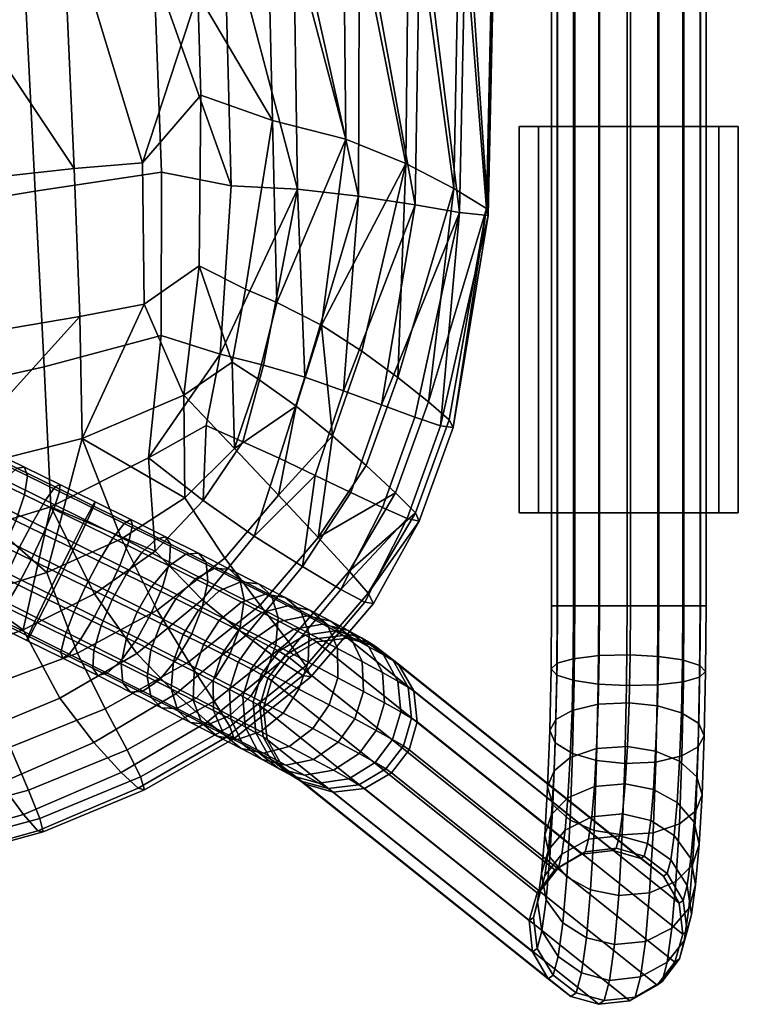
# Model space of a CAD drawing. Header units: millimetres. Extents: x -318 to 318, y -315 to 353.
# Tile 9 of 29: x 263 to 318, y -305 to -228. Entities that reach past the tile are written whole.
import ezdxf

# ---------------------------------------------------------------- set-up
doc = ezdxf.new("R2010")
doc.units = ezdxf.units.MM
doc.header["$MEASUREMENT"] = 0
for name, color, linetype in [('nozky', 250, 'Continuous'), ('podnoz', 7, 'Continuous'), ('sedak', 203, 'Continuous')]:
    doc.layers.add(name, color=color, linetype=linetype)

msp = doc.modelspace()

# ---------------------------------------------------------------- meshes
at = {"layer": 'nozky'}
mesh = msp.add_polyface(dxfattribs=at)
corners = [(317, -236.375, 12), (317, -266.375, 12), (318.5, -236.375), (318.5, -266.375), (318.5, -236.375), (318.5, -266.375), (301.5, -236.375), (301.5, -266.375), (301.5, -236.375), (301.5, -266.375), (303, -236.375, 12), (303, -266.375, 12), (303, -236.375, 12), (303, -266.375, 12), (317, -236.375, 12), (317, -266.375, 12), (317, -236.375, 12), (318.5, -236.375), (301.5, -236.375), (303, -236.375, 12), (317, -266.375, 12), (318.5, -266.375), (301.5, -266.375), (303, -266.375, 12), (317, 253.007, 12), (317, 223.007, 12), (318.5, 253.007), (318.5, 223.007), (318.5, 253.007), (318.5, 223.007), (301.5, 253.007), (301.5, 223.007), (301.5, 253.007), (301.5, 223.007), (303, 253.007, 12), (303, 223.007, 12), (303, 253.007, 12), (303, 223.007, 12), (317, 253.007, 12), (317, 223.007, 12), (317, 253.007, 12), (318.5, 253.007), (301.5, 253.007), (303, 253.007, 12), (317, 223.007, 12), (318.5, 223.007), (301.5, 223.007), (303, 223.007, 12), (-317, 253.007, 12), (-317, 223.007, 12), (-318.5, 253.007), (-318.5, 223.007), (-318.5, 253.007), (-318.5, 223.007), (-301.5, 253.007), (-301.5, 223.007), (-301.5, 253.007), (-301.5, 223.007), (-303, 253.007, 12), (-303, 223.007, 12), (-303, 253.007, 12), (-303, 223.007, 12), (-317, 253.007, 12), (-317, 223.007, 12), (-317, 253.007, 12), (-318.5, 253.007), (-301.5, 253.007), (-303, 253.007, 12), (-317, 223.007, 12), (-318.5, 223.007), (-301.5, 223.007), (-303, 223.007, 12), (-317, -236.375, 12), (-317, -266.375, 12), (-318.5, -236.375), (-318.5, -266.375), (-318.5, -236.375), (-318.5, -266.375), (-301.5, -236.375), (-301.5, -266.375), (-301.5, -236.375), (-301.5, -266.375), (-303, -236.375, 12), (-303, -266.375, 12), (-303, -236.375, 12), (-303, -266.375, 12), (-317, -236.375, 12), (-317, -266.375, 12), (-317, -236.375, 12), (-318.5, -236.375), (-301.5, -236.375), (-303, -236.375, 12), (-317, -266.375, 12), (-318.5, -266.375), (-301.5, -266.375), (-303, -266.375, 12)]
mesh.append_faces([[corners[k] for k in face] for face in [(0, 1, 3, 2), (4, 5, 7, 6), (8, 9, 11, 10), (12, 13, 15, 14), (16, 18, 19, 19), (18, 16, 17, 17), (20, 23, 22, 22), (22, 21, 20, 20), (24, 25, 27, 26), (28, 29, 31, 30), (32, 33, 35, 34), (36, 37, 39, 38), (40, 42, 43, 43), (42, 40, 41, 41), (44, 47, 46, 46), (46, 45, 44, 44), (48, 50, 51, 49), (52, 54, 55, 53), (56, 58, 59, 57), (60, 62, 63, 61), (64, 67, 66, 66), (66, 65, 64, 64), (68, 70, 71, 71), (70, 68, 69, 69), (72, 74, 75, 73), (76, 78, 79, 77), (80, 82, 83, 81), (84, 86, 87, 85), (88, 91, 90, 90), (90, 89, 88, 88), (92, 94, 95, 95), (94, 92, 93, 93)]])
at = {"layer": 'podnoz'}
mesh = msp.add_polyface(dxfattribs=at)
corners = [(95.579, 105.237, 307.354), (95.579, 101.505, 307.191), (94.243, 101.454, 305.157), (94.243, 105.465, 305.333), (95.579, 104.741, 311.743), (95.579, 101.616, 311.606), (96, 101.561, 309.398), (96, 104.989, 309.548), (94.243, 104.513, 313.764), (94.243, 101.667, 313.64), (95.579, -169.52, 313.966), (94.243, -169.571, 311.933), (95.579, -169.41, 318.382), (96, -169.465, 316.174), (94.243, -169.359, 320.415), (96.299, -174.771, 314.126), (95.015, -175.203, 312.104), (94.437, -172.413, 312.011), (95.76, -172.171, 314.04), (96.701, -174.579, 316.329), (96.176, -172.046, 316.246), (96.292, -174.614, 318.54), (95.758, -172.037, 318.455), (95.002, -174.901, 320.584), (94.434, -172.156, 320.493), (96.013, -177.992, 312.212), (94.155, -178.864, 310.905), (93.058, -175.797, 310.785), (97.229, -177.372, 314.227), (97.607, -177.113, 316.428), (97.214, -177.192, 318.641), (95.985, -177.646, 320.691), (94.118, -178.41, 322.053), (93.041, -175.401, 321.936), (97.394, -180.612, 312.332), (95.674, -181.745, 311.036), (98.517, -179.815, 314.338), (98.862, -179.492, 316.537), (98.491, -179.613, 318.751), (97.344, -180.225, 320.808), (95.608, -181.236, 322.182), (93.729, -182.382, 322.645), (92.095, -179.281, 322.503), (305.714, -273.615, 14.199), (305.714, 260.721, 14.199), (304.47, 260.721, 12.327), (304.47, -273.615, 12.327), (310.128, -273.615, 15.999), (310.128, 260.721, 15.999), (307.735, 260.721, 15.556), (307.735, -273.615, 15.556), (314.199, -273.615, 14.286), (314.199, 260.721, 14.286), (312.327, 260.721, 15.53), (312.327, -273.615, 15.53), (315.999, -273.615, 9.872), (315.999, 260.721, 9.872), (315.556, 260.721, 12.265), (315.556, -273.615, 12.265), (314.286, -273.615, 5.801), (314.286, 260.721, 5.801), (315.53, 260.721, 7.673), (315.53, -273.615, 7.673), (309.872, -273.615, 4.001), (309.872, 260.721, 4.001), (312.265, 260.721, 4.444), (312.265, -273.615, 4.444), (305.801, -273.615, 5.714), (305.801, 260.721, 5.714), (307.673, 260.721, 4.47), (307.673, -273.615, 4.47), (304.001, -273.615, 10.128), (304.001, 260.721, 10.128), (304.444, 260.721, 7.735), (304.444, -273.615, 7.735)]
mesh.append_faces([[corners[k] for k in face] for face in [(0, 1, 2, 3), (4, 5, 6, 7), (8, 9, 5, 4), (7, 6, 1, 0), (1, 10, 11, 2), (5, 12, 13, 6), (9, 14, 12, 5), (6, 13, 10, 1), (15, 16, 17, 18), (19, 15, 18, 20), (21, 19, 20, 22), (23, 21, 22, 24), (25, 26, 27, 16), (28, 25, 16, 15), (29, 28, 15, 19), (30, 29, 19, 21), (31, 30, 21, 23), (32, 31, 23, 33), (34, 35, 26, 25), (36, 34, 25, 28), (37, 36, 28, 29), (38, 37, 29, 30), (39, 38, 30, 31), (40, 39, 31, 32), (41, 40, 32, 42), (10, 18, 17, 11), (12, 22, 20, 13), (14, 24, 22, 12), (13, 20, 18, 10), (43, 44, 45, 46), (47, 48, 49, 50), (50, 49, 44, 43), (51, 52, 53, 54), (55, 56, 57, 58), (58, 57, 52, 51), (54, 53, 48, 47), (59, 60, 61, 62), (63, 64, 65, 66), (66, 65, 60, 59), (67, 68, 69, 70), (71, 72, 73, 74), (46, 45, 72, 71), (74, 73, 68, 67), (70, 69, 64, 63), (62, 61, 56, 55)]])
mesh = msp.add_polyface(dxfattribs=at)
corners = [(240.815, -252.641, 349.902), (258.727, -261.294, 359.289), (258.905, -262.966, 357.53), (240.908, -254.273, 348.099), (258.499, -265.095, 356.423), (240.447, -256.375, 346.962), (240.25, -251.788, 351.904), (258.067, -260.395, 361.241), (262.433, -266.996, 358.006), (261.522, -269.027, 357.689), (259.55, -268.074, 357.043), (260.423, -266.024, 357.345), (263.098, -264.995, 359.221), (260.957, -263.958, 358.514), (263.324, -263.522, 361.145), (260.977, -262.382, 360.369), (263.109, -262.843, 363.277), (260.535, -261.589, 362.426), (262.517, -262.916, 365.445), (259.714, -261.548, 364.518), (261.547, -263.83, 367.481), (258.531, -262.355, 366.486), (260.393, -265.464, 368.867), (257.233, -263.917, 367.827), (259.328, -267.379, 369.37), (256.119, -265.808, 368.316), (258.417, -269.41, 369.053), (255.245, -267.857, 368.014), (264.562, -268.029, 358.403), (263.612, -270.04, 358.074), (265.368, -266.099, 359.647), (265.811, -264.737, 361.614), (265.835, -264.179, 363.792), (265.485, -264.374, 366.004), (264.741, -265.403, 368.08), (263.738, -267.114, 369.491), (262.725, -269.055, 370), (267.666, -267.221, 359.761), (266.719, -269.078, 358.505), (268.33, -265.973, 361.742), (268.596, -265.539, 363.932), (268.49, -265.861, 366.154), (267.973, -267.007, 368.238), (267.122, -268.796, 369.651), (269.959, -268.345, 359.56), (268.869, -270.127, 358.311), (270.843, -267.212, 361.523), (271.35, -266.904, 363.691), (271.486, -267.353, 365.89), (271.194, -268.616, 367.949), (273.313, -268.435, 360.961), (272.212, -269.454, 359.045), (274.056, -268.253, 363.075), (274.428, -268.827, 365.216), (257.661, -267.162, 356.139), (257.026, -260.246, 363.229), (254.202, -262.448, 366.374), (255.638, -260.953, 365.098), (253.04, -264.315, 366.841), (251.796, -268.511, 365.45), (254.711, -269.924, 366.845), (252.202, -266.382, 366.557), (258.435, -269.964, 357.532), (256.499, -269.029, 356.606)]
mesh.append_faces([[corners[k] for k in face] for face in [(0, 1, 2, 3), (3, 2, 4, 5), (6, 7, 1, 0), (8, 9, 10, 11), (12, 8, 11, 13), (14, 12, 13, 15), (16, 14, 15, 17), (18, 16, 17, 19), (20, 18, 19, 21), (22, 20, 21, 23), (24, 22, 23, 25), (26, 24, 25, 27), (28, 29, 9, 8), (30, 28, 8, 12), (31, 30, 12, 14), (32, 31, 14, 16), (33, 32, 16, 18), (34, 33, 18, 20), (35, 34, 20, 22), (36, 35, 22, 24), (37, 38, 28, 30), (39, 37, 30, 31), (40, 39, 31, 32), (41, 40, 32, 33), (42, 41, 33, 34), (43, 42, 34, 35), (44, 45, 38, 37), (46, 44, 37, 39), (47, 46, 39, 40), (48, 47, 40, 41), (49, 48, 41, 42), (50, 51, 44, 46), (52, 50, 46, 47), (53, 52, 47, 48), (4, 11, 10, 54), (1, 15, 13, 2), (2, 13, 11, 4), (55, 19, 17, 7), (56, 23, 21, 57), (57, 21, 19, 55), (7, 17, 15, 1), (58, 25, 23, 56), (59, 60, 27, 61), (54, 10, 62, 63), (25, 58, 61, 27)]])
mesh = msp.add_polyface(dxfattribs=at)
corners = [(257.752, -271.41, 367.838), (258.417, -269.41, 369.053), (255.245, -267.857, 368.014), (254.711, -269.924, 366.845), (257.526, -272.883, 365.914), (254.692, -271.5, 364.99), (257.741, -273.563, 363.782), (255.133, -272.292, 362.933), (258.333, -273.49, 361.614), (255.954, -272.334, 360.84), (259.303, -272.576, 359.578), (257.137, -271.526, 358.873), (260.457, -270.942, 358.192), (258.435, -269.964, 357.532), (261.522, -269.027, 357.689), (259.55, -268.074, 357.043), (261.775, -271.066, 369.671), (262.725, -269.055, 370), (259.328, -267.379, 369.37), (260.969, -272.996, 368.427), (260.525, -274.358, 366.46), (260.501, -274.916, 364.282), (260.852, -274.72, 362.07), (261.596, -273.692, 359.994), (262.599, -271.981, 358.583), (263.612, -270.04, 358.074), (266.719, -269.078, 358.505), (265.727, -271.067, 358.17), (264.562, -268.029, 358.403), (266.16, -270.764, 370.157), (267.122, -268.796, 369.651), (263.738, -267.114, 369.491), (265.169, -272.753, 369.822), (264.221, -274.61, 368.566), (263.557, -275.859, 366.585), (263.291, -276.292, 364.395), (263.398, -275.97, 362.173), (263.915, -274.824, 360.089), (264.766, -273.036, 358.676), (268.869, -270.127, 358.311), (267.836, -272.095, 357.974), (269.582, -272.478, 369.838), (270.493, -270.484, 369.343), (268.548, -274.446, 369.501), (267.458, -276.228, 368.253), (266.574, -277.361, 366.289), (266.067, -277.669, 364.121), (265.931, -277.22, 361.922), (266.224, -275.957, 359.863), (266.925, -274.089, 358.469), (268.786, -279.025, 363.464), (269.529, -278.843, 365.578), (268.413, -278.451, 361.323), (268.486, -277.071, 359.32), (269.042, -275.126, 357.967), (252.634, -271.083, 361.738), (251.974, -270.184, 363.691), (251.796, -268.511, 365.45), (255.063, -270.524, 357.882), (253.675, -271.231, 359.751), (256.499, -269.029, 356.606)]
mesh.append_faces([[corners[k] for k in face] for face in [(0, 1, 2, 3), (4, 0, 3, 5), (6, 4, 5, 7), (8, 6, 7, 9), (10, 8, 9, 11), (12, 10, 11, 13), (14, 12, 13, 15), (16, 17, 18, 1), (19, 16, 1, 0), (20, 19, 0, 4), (21, 20, 4, 6), (22, 21, 6, 8), (23, 22, 8, 10), (24, 23, 10, 12), (25, 24, 12, 14), (26, 27, 25, 28), (29, 30, 31, 17), (32, 29, 17, 16), (33, 32, 16, 19), (34, 33, 19, 20), (35, 34, 20, 21), (36, 35, 21, 22), (37, 36, 22, 23), (38, 37, 23, 24), (27, 38, 24, 25), (39, 40, 27, 26), (41, 42, 30, 29), (43, 41, 29, 32), (44, 43, 32, 33), (45, 44, 33, 34), (46, 45, 34, 35), (47, 46, 35, 36), (48, 47, 36, 37), (49, 48, 37, 38), (40, 49, 38, 27), (50, 51, 45, 46), (52, 50, 46, 47), (53, 52, 47, 48), (54, 53, 48, 49), (55, 7, 5, 56), (56, 5, 3, 57), (58, 11, 9, 59), (60, 13, 11, 58), (59, 9, 7, 55)]])
mesh = msp.add_polyface(dxfattribs=at)
corners = [(270.493, -270.484, 369.343), (271.194, -268.616, 367.949), (267.973, -267.007, 368.238), (267.122, -268.796, 369.651), (270.981, -271.161, 357.824), (269.905, -273.106, 357.49), (267.836, -272.095, 357.974), (268.869, -270.127, 358.311), (272.212, -269.454, 359.045), (269.959, -268.345, 359.56), (274.356, -270.207, 367.219), (274.428, -268.827, 365.216), (271.486, -267.353, 365.89), (273.8, -272.152, 368.572), (272.936, -274.172, 369.05), (269.582, -272.478, 369.838), (271.86, -276.117, 368.715), (268.548, -274.446, 369.501), (270.63, -277.824, 367.494), (267.458, -276.228, 368.253), (269.529, -278.843, 365.578), (266.574, -277.361, 366.289), (269.042, -275.126, 357.967), (266.925, -274.089, 358.469), (272.963, -272.136, 357.076), (271.845, -274.059, 356.751), (274.327, -270.5, 358.253), (275.631, -269.59, 360.095), (273.313, -268.435, 360.961), (276.595, -269.527, 362.124), (274.056, -268.253, 363.075), (277.189, -270.22, 364.179), (277.321, -271.71, 366.098), (276.9, -273.727, 367.392), (276.079, -275.77, 367.846), (274.962, -277.693, 367.52), (273.598, -279.329, 366.344), (272.294, -280.239, 364.502), (271.33, -280.302, 362.472), (268.786, -279.025, 363.464), (270.735, -279.609, 360.418), (268.413, -278.451, 361.323), (270.604, -278.119, 358.498), (268.486, -277.071, 359.32), (271.025, -276.102, 357.204), (274.848, -273.068, 356.069), (273.69, -274.969, 355.758), (276.34, -271.501, 357.183), (277.838, -270.696, 358.924), (276.416, -280.768, 364.803), (277.908, -279.202, 365.917), (274.918, -281.573, 363.062), (273.743, -281.522, 361.146), (272.939, -280.715, 359.208), (272.614, -279.12, 357.4), (272.909, -277.034, 356.182), (276.61, -273.944, 354.817), (275.412, -275.823, 354.526), (275.992, -282.667, 359.507), (277.363, -282.826, 361.281), (274.992, -281.752, 357.713), (274.488, -280.058, 356.04), (274.666, -277.908, 354.916), (276.2, -280.922, 354.441), (276.866, -282.706, 355.955), (276.272, -278.713, 353.424), (276.988, -276.611, 353.072)]
mesh.append_faces([[corners[k] for k in face] for face in [(0, 1, 2, 3), (4, 5, 6, 7), (8, 4, 7, 9), (10, 11, 12, 1), (13, 10, 1, 0), (14, 13, 0, 15), (16, 14, 15, 17), (18, 16, 17, 19), (20, 18, 19, 21), (5, 22, 23, 6), (24, 25, 5, 4), (26, 24, 4, 8), (27, 26, 8, 28), (29, 27, 28, 30), (31, 29, 30, 11), (32, 31, 11, 10), (33, 32, 10, 13), (34, 33, 13, 14), (35, 34, 14, 16), (36, 35, 16, 18), (37, 36, 18, 20), (38, 37, 20, 39), (40, 38, 39, 41), (42, 40, 41, 43), (44, 42, 43, 22), (25, 44, 22, 5), (45, 46, 25, 24), (47, 45, 24, 26), (48, 47, 26, 27), (49, 50, 35, 36), (51, 49, 36, 37), (52, 51, 37, 38), (53, 52, 38, 40), (54, 53, 40, 42), (55, 54, 42, 44), (46, 55, 44, 25), (56, 57, 46, 45), (58, 59, 51, 52), (60, 58, 52, 53), (61, 60, 53, 54), (62, 61, 54, 55), (57, 62, 55, 46), (63, 64, 60, 61), (65, 63, 61, 62), (66, 65, 62, 57)]])
mesh = msp.add_polyface(dxfattribs=at)
corners = [(279.013, -270.747, 360.84), (277.838, -270.696, 358.924), (275.631, -269.59, 360.095), (276.595, -269.527, 362.124), (279.817, -271.555, 362.777), (277.189, -270.22, 364.179), (280.142, -273.15, 364.586), (277.321, -271.71, 366.098), (279.847, -275.235, 365.804), (276.9, -273.727, 367.392), (279.066, -277.3, 366.228), (276.079, -275.77, 367.846), (277.908, -279.202, 365.917), (274.962, -277.693, 367.52), (278.223, -272.443, 355.85), (276.61, -273.944, 354.817), (274.848, -273.068, 356.069), (276.34, -271.501, 357.183), (279.903, -271.738, 357.463), (281.274, -271.897, 359.238), (282.274, -272.812, 361.031), (282.778, -274.505, 362.704), (282.6, -276.656, 363.829), (281.854, -278.74, 364.219), (278.223, -274.751, 353.337), (276.988, -276.611, 353.072), (275.412, -275.823, 354.526), (279.947, -273.312, 354.273), (281.794, -272.7, 355.735), (283.345, -272.959, 357.342), (284.524, -273.974, 358.965), (285.191, -275.758, 360.479), (285.118, -277.967, 361.496), (284.403, -280.069, 361.848), (279.705, -275.5, 351.595), (278.433, -277.34, 351.364), (281.532, -274.119, 352.416), (283.533, -273.594, 353.697), (285.249, -273.945, 355.107), (286.591, -275.052, 356.531), (287.406, -276.921, 357.859), (287.428, -279.184, 358.753), (277.745, -279.458, 351.673), (276.272, -278.713, 353.424), (280.979, -276.153, 349.66), (279.676, -277.975, 349.468), (282.896, -274.823, 350.351), (285.03, -274.373, 351.432), (286.888, -274.806, 352.622), (282.027, -276.699, 347.563), (280.697, -278.506, 347.415), (284.018, -275.412, 348.11), (286.261, -275.026, 348.972), (288.235, -275.527, 349.923), (282.83, -277.131, 345.335), (281.48, -278.926, 345.235), (284.879, -275.878, 345.729), (287.206, -275.543, 346.357), (283.365, -277.435, 343.08), (282, -279.221, 343.032), (285.451, -276.206, 343.318), (287.834, -275.905, 343.709), (283.649, -277.621, 340.768), (282.277, -279.402, 340.772), (285.756, -276.405, 340.845)]
mesh.append_faces([[corners[k] for k in face] for face in [(0, 1, 2, 3), (4, 0, 3, 5), (6, 4, 5, 7), (8, 6, 7, 9), (10, 8, 9, 11), (12, 10, 11, 13), (14, 15, 16, 17), (18, 14, 17, 1), (19, 18, 1, 0), (20, 19, 0, 4), (21, 20, 4, 6), (22, 21, 6, 8), (23, 22, 8, 10), (24, 25, 26, 15), (27, 24, 15, 14), (28, 27, 14, 18), (29, 28, 18, 19), (30, 29, 19, 20), (31, 30, 20, 21), (32, 31, 21, 22), (33, 32, 22, 23), (34, 35, 25, 24), (36, 34, 24, 27), (37, 36, 27, 28), (38, 37, 28, 29), (39, 38, 29, 30), (40, 39, 30, 31), (41, 40, 31, 32), (35, 42, 43, 25), (44, 45, 35, 34), (46, 44, 34, 36), (47, 46, 36, 37), (48, 47, 37, 38), (49, 50, 45, 44), (51, 49, 44, 46), (52, 51, 46, 47), (53, 52, 47, 48), (54, 55, 50, 49), (56, 54, 49, 51), (57, 56, 51, 52), (58, 59, 55, 54), (60, 58, 54, 56), (61, 60, 56, 57), (58, 62, 63, 59), (60, 64, 62, 58)]])
mesh = msp.add_polyface(dxfattribs=at)
corners = [(305.464, -285.394, 17.908), (304.197, -286.418, 16.358), (304, -289.807, 19.275), (305.283, -288.512, 20.591), (307.499, -284.696, 19.045), (307.329, -287.628, 21.569), (309.896, -284.535, 19.437), (309.728, -287.425, 21.924), (312.087, -284.888, 19.08), (311.914, -287.871, 21.648), (313.943, -285.673, 18.082), (313.757, -288.865, 20.829), (305.602, -281.723, 15.865), (304.347, -282.428, 14.138), (307.629, -281.242, 17.123), (310.024, -281.131, 17.543), (312.219, -281.375, 17.125), (314.084, -281.915, 15.991), (315.429, -282.748, 14.141), (315.274, -286.883, 16.443), (315.859, -283.703, 11.945), (315.687, -288.271, 14.486), (315.378, -284.557, 9.921), (315.192, -289.512, 12.678), (314.124, -285.262, 8.194), (313.926, -290.536, 11.128), (304.297, -284.238, 9.917), (305.642, -285.07, 8.068), (305.447, -290.257, 10.954), (304.116, -289.047, 12.594), (305.687, -277.712, 14.611), (304.439, -278.068, 12.775), (307.709, -277.469, 15.944), (310.102, -277.413, 16.381), (312.3, -277.536, 15.925), (314.171, -277.809, 14.707), (315.525, -278.229, 12.729), (315.964, -278.712, 10.385), (315.493, -279.144, 8.229), (314.246, -279.5, 6.393), (312.223, -279.743, 5.06), (312.097, -285.743, 6.936), (309.83, -279.799, 4.623), (309.702, -285.854, 6.516), (307.632, -279.676, 5.079), (307.506, -285.611, 6.934), (305.761, -279.403, 6.297), (304.408, -278.982, 8.275), (305.714, -273.615, 14.199), (304.47, -273.615, 12.327), (310.128, -273.615, 15.999), (307.735, -273.615, 15.556), (314.199, -273.615, 14.286), (312.327, -273.615, 15.53), (315.999, -273.615, 9.872), (315.556, -273.615, 12.265), (315.53, -273.615, 7.673), (312.265, -273.615, 4.444), (314.286, -273.615, 5.801), (307.673, -273.615, 4.47), (309.872, -273.615, 4.001), (304.444, -273.615, 7.735), (305.801, -273.615, 5.714), (304.001, -273.615, 10.128), (303.968, -278.5, 10.619)]
mesh.append_faces([[corners[k] for k in face] for face in [(0, 1, 2, 3), (4, 0, 3, 5), (6, 4, 5, 7), (8, 6, 7, 9), (10, 8, 9, 11), (12, 13, 1, 0), (14, 12, 0, 4), (15, 14, 4, 6), (16, 15, 6, 8), (17, 16, 8, 10), (18, 17, 10, 19), (20, 18, 19, 21), (22, 20, 21, 23), (24, 22, 23, 25), (26, 27, 28, 29), (30, 31, 13, 12), (32, 30, 12, 14), (33, 32, 14, 15), (34, 33, 15, 16), (35, 34, 16, 17), (36, 35, 17, 18), (37, 36, 18, 20), (38, 37, 20, 22), (39, 38, 22, 24), (40, 39, 24, 41), (42, 40, 41, 43), (44, 42, 43, 45), (46, 44, 45, 27), (47, 46, 27, 26), (30, 48, 49, 31), (33, 50, 51, 32), (32, 51, 48, 30), (35, 52, 53, 34), (37, 54, 55, 36), (36, 55, 52, 35), (34, 53, 50, 33), (38, 56, 54, 37), (40, 57, 58, 39), (44, 59, 60, 42), (42, 60, 57, 40), (47, 61, 62, 46), (31, 49, 63, 64), (64, 63, 61, 47), (46, 62, 59, 44), (56, 38, 39, 58)]])
mesh = msp.add_polyface(dxfattribs=at)
corners = [(288.37, -275.993, 353.825), (286.888, -274.806, 352.622), (285.249, -273.945, 355.107), (286.591, -275.052, 356.531), (289.312, -277.935, 354.949), (287.406, -276.921, 357.859), (289.416, -280.245, 355.706), (287.428, -279.184, 358.753), (288.75, -282.376, 355.971), (286.74, -281.302, 359.062), (287.446, -284.198, 355.779), (285.469, -283.141, 358.831), (289.832, -276.782, 350.888), (288.235, -275.527, 349.923), (290.878, -278.784, 351.792), (291.047, -281.134, 352.404), (290.399, -283.275, 352.621), (289.069, -285.082, 352.474), (287.078, -286.369, 351.926), (285.529, -285.528, 355.088), (289.27, -276.098, 347.055), (287.206, -275.543, 346.357), (286.261, -275.026, 348.972), (290.955, -277.405, 347.767), (292.08, -279.456, 348.437), (292.3, -281.836, 348.896), (291.664, -283.986, 349.066), (290.314, -285.78, 348.967), (288.265, -287.033, 348.573), (289.958, -276.497, 344.151), (287.834, -275.905, 343.709), (291.702, -277.842, 344.607), (292.88, -279.926, 345.043), (293.133, -282.327, 345.348), (292.506, -284.483, 345.471), (291.141, -286.269, 345.422), (289.055, -287.499, 345.184), (286.671, -287.799, 344.793), (285.938, -287.369, 347.945), (288.169, -276.125, 340.993), (285.756, -276.405, 340.845), (285.451, -276.206, 343.318), (292.099, -278.106, 341.366), (290.324, -276.74, 341.172), (293.577, -282.624, 341.71), (293.306, -280.21, 341.561), (292.955, -284.784, 341.784), (289.477, -287.781, 341.711), (291.584, -286.565, 341.788), (287.064, -288.061, 341.563), (283.649, -277.621, 340.768), (304.257, -294.107, 35.777), (302.885, -295.889, 35.78), (282.277, -279.402, 340.772), (308.776, -292.611, 36.001), (306.363, -292.891, 35.853), (312.707, -294.592, 36.374), (310.932, -293.226, 36.18), (313.914, -296.696, 36.569), (303.867, -283.283, 12.114), (304.297, -284.238, 9.917), (304.116, -289.047, 12.594), (303.703, -287.66, 14.55), (304.347, -282.428, 14.138), (304.197, -286.418, 16.358), (303.968, -278.5, 10.619), (304.408, -278.982, 8.275), (304.439, -278.068, 12.775)]
mesh.append_faces([[corners[k] for k in face] for face in [(0, 1, 2, 3), (4, 0, 3, 5), (6, 4, 5, 7), (8, 6, 7, 9), (10, 8, 9, 11), (12, 13, 1, 0), (14, 12, 0, 4), (15, 14, 4, 6), (16, 15, 6, 8), (17, 16, 8, 10), (18, 17, 10, 19), (20, 21, 22, 13), (23, 20, 13, 12), (24, 23, 12, 14), (25, 24, 14, 15), (26, 25, 15, 16), (27, 26, 16, 17), (28, 27, 17, 18), (29, 30, 21, 20), (31, 29, 20, 23), (32, 31, 23, 24), (33, 32, 24, 25), (34, 33, 25, 26), (35, 34, 26, 27), (36, 35, 27, 28), (37, 36, 28, 38), (30, 39, 40, 41), (31, 42, 43, 29), (33, 44, 45, 32), (32, 45, 42, 31), (29, 43, 39, 30), (34, 46, 44, 33), (36, 47, 48, 35), (37, 49, 47, 36), (46, 34, 35, 48), (50, 51, 52, 53), (39, 54, 55, 40), (40, 55, 51, 50), (42, 56, 57, 43), (45, 58, 56, 42), (43, 57, 54, 39), (59, 60, 61, 62), (63, 59, 62, 64), (65, 66, 60, 59), (67, 65, 59, 63)]])
mesh = msp.add_polyface(dxfattribs=at)
corners = [(280.656, -280.62, 363.928), (281.854, -278.74, 364.219), (279.066, -277.3, 366.228), (277.908, -279.202, 365.917), (279.043, -282.121, 362.894), (276.416, -280.768, 364.803), (277.363, -282.826, 361.281), (274.918, -281.573, 363.062), (283.167, -281.928, 361.584), (284.403, -280.069, 361.848), (281.443, -283.368, 360.647), (279.596, -283.979, 359.185), (278.045, -283.721, 357.579), (275.992, -282.667, 359.507), (276.866, -282.706, 355.955), (274.992, -281.752, 357.713), (286.74, -281.302, 359.062), (287.428, -279.184, 358.753), (285.118, -277.967, 361.496), (285.469, -283.141, 358.831), (283.641, -284.522, 358.009), (281.641, -285.048, 356.728), (279.925, -284.696, 355.319), (278.583, -283.589, 353.894), (277.768, -281.721, 352.566), (276.2, -280.922, 354.441), (277.745, -279.458, 351.673), (276.272, -278.713, 353.424), (285.529, -285.528, 355.088), (287.446, -284.198, 355.779), (283.396, -285.978, 354.007), (281.538, -285.545, 352.817), (280.056, -284.358, 351.614), (279.114, -282.416, 350.49), (279.01, -280.106, 349.733), (279.676, -277.975, 349.468), (278.433, -277.34, 351.364), (284.835, -286.755, 351.065), (287.078, -286.369, 351.926), (282.861, -286.254, 350.113), (281.264, -285, 349.148), (280.217, -282.997, 348.244), (280.048, -280.648, 347.633), (280.697, -278.506, 347.415), (285.938, -287.369, 347.945), (288.265, -287.033, 348.573), (283.874, -286.814, 347.246), (282.189, -285.507, 346.535), (281.064, -283.456, 345.864), (280.844, -281.076, 345.405), (281.48, -278.926, 345.235), (284.548, -287.207, 344.351), (286.671, -287.799, 344.793), (282.804, -285.862, 343.895), (281.626, -283.778, 343.459), (281.373, -281.377, 343.154), (282, -279.221, 343.032), (284.909, -287.446, 341.385), (287.064, -288.061, 341.563), (281.926, -283.976, 340.996), (283.133, -286.08, 341.191), (282.277, -279.402, 340.772), (281.655, -281.562, 340.847)]
mesh.append_faces([[corners[k] for k in face] for face in [(0, 1, 2, 3), (4, 0, 3, 5), (6, 4, 5, 7), (8, 9, 1, 0), (10, 8, 0, 4), (11, 10, 4, 6), (12, 11, 6, 13), (14, 12, 13, 15), (16, 17, 18, 9), (19, 16, 9, 8), (20, 19, 8, 10), (21, 20, 10, 11), (22, 21, 11, 12), (23, 22, 12, 14), (24, 23, 14, 25), (26, 24, 25, 27), (28, 29, 19, 20), (30, 28, 20, 21), (31, 30, 21, 22), (32, 31, 22, 23), (33, 32, 23, 24), (34, 33, 24, 26), (35, 34, 26, 36), (37, 38, 28, 30), (39, 37, 30, 31), (40, 39, 31, 32), (41, 40, 32, 33), (42, 41, 33, 34), (43, 42, 34, 35), (44, 45, 38, 37), (46, 44, 37, 39), (47, 46, 39, 40), (48, 47, 40, 41), (49, 48, 41, 42), (50, 49, 42, 43), (51, 52, 44, 46), (53, 51, 46, 47), (54, 53, 47, 48), (55, 54, 48, 49), (56, 55, 49, 50), (51, 57, 58, 52), (54, 59, 60, 53), (56, 61, 62, 55), (55, 62, 59, 54), (53, 60, 57, 51)]])
mesh = msp.add_polyface(dxfattribs=at)
corners = [(293.577, -282.624, 341.71), (314.185, -299.11, 36.718), (313.914, -296.696, 36.569), (293.306, -280.21, 341.561), (291.584, -286.565, 341.788), (312.191, -303.051, 36.796), (313.563, -301.27, 36.793), (292.955, -284.784, 341.784), (287.064, -288.061, 341.563), (307.671, -304.547, 36.572), (310.084, -304.267, 36.72), (289.477, -287.781, 341.711), (283.133, -286.08, 341.191), (303.741, -302.566, 36.199), (305.516, -303.932, 36.393), (284.909, -287.446, 341.385), (281.655, -281.562, 340.847), (302.263, -298.048, 35.855), (302.534, -300.462, 36.004), (281.926, -283.976, 340.996), (282.277, -279.402, 340.772), (302.885, -295.889, 35.78), (304.808, -292.876, 27.609), (303.485, -294.551, 26.903), (303.186, -295.68, 31.32), (304.534, -293.915, 31.673), (306.883, -291.734, 28.17), (306.624, -292.711, 31.993), (309.288, -291.471, 28.43), (309.033, -292.434, 32.197), (306.332, -302.112, 24.309), (308.504, -302.689, 24.243), (308.09, -304.257, 30.378), (305.926, -303.648, 30.322), (304.521, -300.828, 24.66), (304.133, -302.295, 30.402), (303.257, -298.85, 25.304), (302.897, -300.211, 30.628), (302.921, -296.581, 26.117), (302.594, -297.819, 30.962), (305.063, -291.03, 23.842), (303.761, -292.543, 22.808), (307.122, -289.996, 24.626), (306.709, -299.379, 18.735), (308.889, -299.901, 18.556), (304.88, -298.218, 19.337), (303.59, -296.43, 20.368), (303.225, -294.379, 21.625), (305.283, -288.512, 20.591), (304, -289.807, 19.275), (307.329, -287.628, 21.569), (305.19, -294.661, 14.745), (307.034, -295.654, 13.927), (303.878, -293.131, 16.109), (303.486, -291.377, 17.749), (305.447, -290.257, 10.954), (307.302, -291.042, 9.957), (304.116, -289.047, 12.594), (303.703, -287.66, 14.55), (304.197, -286.418, 16.358), (305.642, -285.07, 8.068), (307.506, -285.611, 6.934), (304.257, -294.107, 35.777), (308.776, -292.611, 36.001), (306.363, -292.891, 35.853)]
mesh.append_faces([[corners[k] for k in face] for face in [(0, 1, 2, 3), (4, 5, 6, 7), (8, 9, 10, 11), (11, 10, 5, 4), (12, 13, 14, 15), (16, 17, 18, 19), (20, 21, 17, 16), (19, 18, 13, 12), (15, 14, 9, 8), (7, 6, 1, 0), (22, 23, 24, 25), (26, 22, 25, 27), (28, 26, 27, 29), (30, 31, 32, 33), (34, 30, 33, 35), (36, 34, 35, 37), (38, 36, 37, 39), (23, 38, 39, 24), (40, 41, 23, 22), (42, 40, 22, 26), (43, 44, 31, 30), (45, 43, 30, 34), (46, 45, 34, 36), (47, 46, 36, 38), (41, 47, 38, 23), (48, 49, 41, 40), (50, 48, 40, 42), (51, 52, 43, 45), (53, 51, 45, 46), (54, 53, 46, 47), (49, 54, 47, 41), (55, 56, 52, 51), (57, 55, 51, 53), (58, 57, 53, 54), (59, 58, 54, 49), (60, 61, 56, 55), (62, 25, 24, 21), (63, 29, 27, 64), (64, 27, 25, 62), (14, 33, 32, 9), (18, 37, 35, 13), (21, 24, 39, 17), (17, 39, 37, 18), (13, 35, 33, 14)]])
mesh = msp.add_polyface(dxfattribs=at)
corners = [(311.46, -292.048, 28.364), (309.288, -291.471, 28.43), (309.033, -292.434, 32.197), (311.197, -293.042, 32.253), (313.272, -293.333, 28.013), (312.991, -294.396, 32.173), (314.535, -295.31, 27.37), (314.226, -296.48, 31.947), (314.871, -297.579, 26.556), (314.53, -298.872, 31.613), (314.308, -299.609, 25.77), (313.937, -301.011, 31.255), (312.984, -301.284, 25.064), (312.59, -302.776, 30.902), (310.91, -302.426, 24.503), (310.499, -303.98, 30.582), (308.504, -302.689, 24.243), (308.09, -304.257, 30.378), (309.524, -289.759, 24.937), (307.122, -289.996, 24.626), (306.883, -291.734, 28.17), (311.703, -290.281, 24.758), (313.532, -291.442, 24.156), (314.822, -293.23, 23.126), (315.188, -295.281, 21.869), (314.651, -297.117, 20.686), (313.35, -298.631, 19.652), (311.291, -299.664, 18.867), (308.889, -299.901, 18.556), (309.728, -287.425, 21.924), (307.329, -287.628, 21.569), (311.914, -287.871, 21.648), (313.757, -288.865, 20.829), (315.07, -290.394, 19.465), (315.461, -292.149, 17.825), (314.948, -293.719, 16.299), (313.665, -295.014, 14.983), (311.619, -295.898, 14.005), (309.22, -296.101, 13.65), (307.034, -295.654, 13.927), (306.709, -299.379, 18.735), (315.274, -286.883, 16.443), (313.943, -285.673, 18.082), (315.687, -288.271, 14.486), (315.192, -289.512, 12.678), (313.926, -290.536, 11.128), (311.89, -291.235, 9.992), (309.494, -291.396, 9.6), (307.302, -291.042, 9.957), (312.097, -285.743, 6.936), (314.124, -285.262, 8.194), (309.702, -285.854, 6.516), (307.506, -285.611, 6.934), (312.707, -294.592, 36.374), (310.932, -293.226, 36.18), (314.185, -299.11, 36.718), (313.914, -296.696, 36.569), (308.776, -292.611, 36.001), (313.563, -301.27, 36.793), (310.084, -304.267, 36.72), (312.191, -303.051, 36.796), (307.671, -304.547, 36.572)]
mesh.append_faces([[corners[k] for k in face] for face in [(0, 1, 2, 3), (4, 0, 3, 5), (6, 4, 5, 7), (8, 6, 7, 9), (10, 8, 9, 11), (12, 10, 11, 13), (14, 12, 13, 15), (16, 14, 15, 17), (18, 19, 20, 1), (21, 18, 1, 0), (22, 21, 0, 4), (23, 22, 4, 6), (24, 23, 6, 8), (25, 24, 8, 10), (26, 25, 10, 12), (27, 26, 12, 14), (28, 27, 14, 16), (29, 30, 19, 18), (31, 29, 18, 21), (32, 31, 21, 22), (33, 32, 22, 23), (34, 33, 23, 24), (35, 34, 24, 25), (36, 35, 25, 26), (37, 36, 26, 27), (38, 37, 27, 28), (39, 38, 28, 40), (41, 42, 32, 33), (43, 41, 33, 34), (44, 43, 34, 35), (45, 44, 35, 36), (46, 45, 36, 37), (47, 46, 37, 38), (48, 47, 38, 39), (49, 50, 45, 46), (51, 49, 46, 47), (52, 51, 47, 48), (53, 5, 3, 54), (55, 9, 7, 56), (56, 7, 5, 53), (54, 3, 2, 57), (58, 11, 9, 55), (59, 15, 13, 60), (61, 17, 15, 59), (11, 58, 60, 13)]])
at = {"layer": 'sedak'}
mesh = msp.add_polyface(dxfattribs=at)
corners = [(250.98, -226.994, 355.745), (263.132, -225.392, 361.666), (263.918, -241.411, 364.483), (251.915, -243.386, 359.524), (236.186, -228.749, 350.176), (237.258, -245.597, 354.935), (250.08, -208.894, 352.611), (262.282, -207.551, 359.208), (235.203, -210.267, 346.337), (234.283, -190.544, 343.64), (249.209, -189.539, 350.313), (273.736, -239.942, 369.686), (273.145, -224.121, 367.669), (272.331, -206.33, 365.779), (272.75, -215.402, 366.692), (271.911, -197.001, 364.95), (261.435, -188.478, 357.295), (284.29, -241.263, 377.094), (278.287, -254.05, 374.645), (279.147, -241.002, 373.277), (278.567, -219.535, 371.119), (277.593, -197.791, 369.276), (281.839, -213.937, 422.236), (276.23, -217.651, 425.23), (276.557, -226.081, 425.514), (282.362, -235.913, 423.121), (280.868, -192.304, 421.237), (275.421, -199.796, 424.499), (275.839, -208.834, 424.887), (276.787, -233.946, 425.726), (276.663, -247.207, 425.824), (280.261, -249.011, 424.11), (266.966, -239.651, 428.882), (267.409, -251.148, 428.198), (272.384, -250.189, 427.099), (272.255, -239.204, 427.455), (253.403, -219.309, 431.432), (254.538, -241.005, 430.906), (266.033, -218.684, 428.814), (252.405, -198.258, 431.001), (265.059, -197.945, 428.152), (238.213, -220.583, 432.776), (239.407, -242.976, 431.706), (237.212, -199.1, 432.576)]
mesh.append_faces([[corners[k] for k in face] for face in [(0, 1, 2, 3), (4, 0, 3, 5), (6, 7, 1, 0), (8, 6, 0, 4), (9, 10, 6, 8), (11, 2, 1, 12), (7, 13, 14, 1), (14, 12, 1, 1), (7, 15, 13, 13), (16, 15, 7, 7), (17, 18, 19, 19), (19, 11, 12, 12), (12, 14, 20, 20), (13, 15, 21, 21), (20, 14, 13, 13), (19, 12, 20, 20), (20, 13, 21, 21), (22, 23, 24, 25), (26, 27, 28, 22), (25, 29, 30, 31), (24, 29, 25, 25), (23, 22, 28, 28), (32, 33, 34, 35), (32, 36, 37, 37), (36, 32, 38, 38), (39, 36, 38, 40), (37, 41, 42, 42), (41, 37, 36, 36), (43, 41, 36, 39), (35, 29, 24, 24), (29, 35, 34, 30), (23, 28, 38, 38), (40, 28, 27, 27), (38, 24, 23, 23), (38, 35, 24, 24), (35, 38, 32, 32), (28, 40, 38, 38)]])
mesh = msp.add_polyface(dxfattribs=at)
corners = [(278.567, -219.535, 371.119), (284.29, -241.263, 377.094), (279.147, -241.002, 373.277), (283.947, -219.076, 375.292), (282.988, -197.077, 373.692), (277.593, -197.791, 369.276), (289.018, -241.783, 381.321), (284.858, -255.861, 380.057), (289.095, -218.725, 379.87), (288.161, -196.352, 378.47), (293.412, -242.473, 386.154), (287.871, -256.916, 383.175), (293.805, -218.477, 384.937), (292.888, -195.638, 383.685), (296.872, -243.063, 391.179), (297.368, -218.302, 390.061), (296.456, -195.04, 388.9), (299.079, -243.303, 396.979), (299.625, -218.064, 395.911), (298.717, -194.531, 394.807), (299.506, -217.577, 402.145), (298.962, -242.75, 403.213), (298.597, -194.099, 401.063), (296.416, -241.2, 409.476), (294.451, -257.773, 408.465), (296.9, -216.67, 408.373), (295.988, -193.614, 407.291), (292.687, -239.259, 414.773), (292.068, -255.884, 412.77), (292.967, -215.608, 413.661), (292.043, -193.106, 412.584), (288.036, -237.371, 419.366), (286.153, -251.822, 419.939), (287.808, -214.636, 418.352), (286.856, -192.644, 417.302), (282.675, -250.054, 422.64), (282.362, -235.913, 423.121), (280.261, -249.011, 424.11), (281.839, -213.937, 422.236), (280.868, -192.304, 421.237)]
mesh.append_faces([[corners[k] for k in face] for face in [(0, 1, 2, 2), (3, 1, 0, 0), (4, 3, 0, 5), (6, 7, 1, 1), (3, 6, 1, 1), (8, 6, 3, 3), (9, 8, 3, 4), (10, 11, 6, 6), (8, 10, 6, 6), (12, 10, 8, 8), (13, 12, 8, 9), (12, 14, 10, 10), (15, 14, 12, 12), (16, 15, 12, 13), (15, 17, 14, 14), (18, 17, 15, 15), (19, 18, 15, 16), (17, 20, 21, 21), (20, 17, 18, 18), (22, 20, 18, 19), (23, 24, 21, 21), (21, 25, 23, 23), (25, 21, 20, 20), (26, 25, 20, 22), (27, 28, 23, 23), (23, 29, 27, 27), (29, 23, 25, 25), (30, 29, 25, 26), (31, 32, 27, 27), (27, 33, 31, 31), (33, 27, 29, 29), (34, 33, 29, 30), (35, 36, 37, 37), (36, 35, 31, 31), (31, 38, 36, 36), (38, 31, 33, 33), (39, 38, 33, 34)]])
mesh = msp.add_polyface(dxfattribs=at)
corners = [(275.534, -265.231, 422.955), (279.402, -261.393, 422.432), (275.467, -257.247, 425.38), (278.287, -254.05, 374.645), (284.29, -241.263, 377.094), (281.647, -254.907, 377.23), (280.047, -260.861, 377.596), (277.189, -259.614, 375.207), (284.858, -255.861, 380.057), (282.87, -262.144, 380.272), (293.412, -242.473, 386.154), (290.81, -257.993, 386.69), (287.871, -256.916, 383.175), (289.018, -241.783, 381.321), (285.656, -263.475, 383.308), (288.427, -264.812, 386.785), (296.872, -243.063, 391.179), (293.387, -258.942, 390.453), (290.885, -265.979, 390.542), (295.392, -259.619, 394.613), (299.079, -243.303, 396.979), (296.378, -259.77, 399.044), (298.962, -242.75, 403.213), (296.06, -259.173, 403.749), (294.451, -257.773, 408.465), (291.902, -264.823, 408.662), (293.44, -266.385, 403.898), (292.068, -255.884, 412.77), (292.687, -239.259, 414.773), (289.278, -253.834, 416.602), (296.416, -241.2, 409.476), (289.63, -262.708, 413.015), (287.013, -260.402, 416.862), (286.153, -251.822, 419.939), (284.185, -258.102, 420.156), (288.036, -237.371, 419.366), (282.675, -250.054, 422.64), (280.261, -249.011, 424.11), (279.209, -254.678, 424.113), (281.221, -255.991, 422.738), (273.736, -239.942, 369.686), (279.147, -241.002, 373.277), (273.71, -252.616, 371.562), (282.824, -265.016, 418.548), (276.663, -247.207, 425.824)]
mesh.append_faces([[corners[k] for k in face] for face in [(0, 1, 2, 2), (3, 4, 5, 5), (5, 6, 7, 3), (4, 8, 5, 5), (8, 9, 6, 5), (10, 11, 12, 12), (13, 12, 8, 8), (12, 14, 9, 8), (11, 15, 14, 12), (11, 16, 17, 17), (16, 11, 10, 10), (17, 18, 15, 11), (16, 19, 17, 17), (20, 19, 16, 16), (21, 22, 23, 23), (22, 21, 20, 20), (20, 21, 19, 19), (22, 24, 23, 23), (24, 25, 26, 23), (27, 28, 29, 29), (24, 30, 27, 27), (27, 31, 25, 24), (29, 32, 31, 27), (28, 33, 29, 29), (32, 33, 34, 34), (33, 32, 29, 29), (35, 36, 33, 33), (37, 38, 39, 36), (36, 39, 34, 33), (40, 41, 3, 42), (43, 34, 1, 1), (1, 34, 39, 39), (1, 39, 38, 38), (34, 43, 32, 32), (37, 44, 38, 38), (2, 38, 44, 44), (2, 1, 38, 38)]])
mesh = msp.add_polyface(dxfattribs=at)
corners = [(251.915, -243.386, 359.524), (263.918, -241.411, 364.483), (264.621, -255.051, 367.624), (252.999, -257.628, 363.855), (237.258, -245.597, 354.935), (238.443, -260.317, 360.298), (273.71, -252.616, 371.562), (272.721, -262.116, 373.24), (265.145, -265.908, 371.084), (273.736, -239.942, 369.686), (254.302, -269.233, 368.633), (239.77, -272.406, 365.949), (221.831, -275.425, 363.378), (271.832, -277.312, 380.457), (268.548, -272.683, 375.658), (273.245, -269.362, 376.429), (276.902, -273.141, 380.975), (270.627, -268.403, 423.383), (273.392, -273.952, 419.01), (278.642, -269.905, 418.803), (275.534, -265.231, 422.955), (264.826, -271.015, 423.686), (267.204, -277.273, 419.111), (258.213, -273.094, 423.835), (260.185, -279.902, 419.082), (276.964, -265.426, 377.013), (262.992, -275.47, 374.76), (256.638, -277.743, 373.77), (241.339, -281.51, 371.619), (267.585, -260.615, 426.756), (275.467, -257.247, 425.38), (256.23, -263.492, 427.577), (241.119, -266.308, 427.7), (242.394, -276.52, 423.594), (278.287, -254.05, 374.645), (277.189, -259.614, 375.207), (254.538, -241.005, 430.906), (255.343, -253.188, 429.677), (267.409, -251.148, 428.198), (266.966, -239.651, 428.882), (239.407, -242.976, 431.706), (240.227, -255.552, 430.12), (272.384, -250.189, 427.099), (276.663, -247.207, 425.824)]
mesh.append_faces([[corners[k] for k in face] for face in [(0, 1, 2, 3), (4, 0, 3, 5), (6, 7, 8, 2), (9, 6, 2, 1), (2, 8, 10, 3), (11, 5, 3, 10), (12, 5, 11, 11), (13, 14, 15, 16), (17, 18, 19, 20), (21, 22, 18, 17), (23, 24, 22, 21), (25, 15, 7, 7), (8, 7, 15, 15), (14, 26, 8, 8), (10, 8, 26, 26), (15, 14, 8, 8), (10, 27, 28, 11), (28, 12, 11, 11), (26, 27, 10, 10), (29, 20, 30, 30), (29, 21, 17, 17), (31, 21, 29, 29), (20, 29, 17, 17), (32, 33, 23, 31), (21, 31, 23, 23), (34, 7, 6, 6), (34, 35, 7, 7), (25, 7, 35, 35), (36, 37, 38, 39), (40, 41, 37, 36), (42, 30, 43, 43), (42, 29, 30, 30), (38, 31, 29, 29), (31, 37, 32, 32), (32, 37, 41, 41), (37, 31, 38, 38), (42, 38, 29, 29)]])
mesh = msp.add_polyface(dxfattribs=at)
corners = [(277.299, -282.617, 390.322), (274.857, -280.431, 385.385), (280.276, -275.912, 385.79), (283.008, -277.917, 390.67), (278.813, -283.784, 395.032), (284.702, -279.004, 395.331), (279.373, -283.911, 399.605), (285.329, -279.13, 399.848), (279.027, -282.985, 404.209), (284.942, -278.272, 404.381), (277.826, -280.998, 409.009), (283.597, -276.411, 409.089), (275.859, -277.955, 414.068), (281.397, -273.561, 414.026), (273.392, -273.952, 419.01), (278.642, -269.905, 418.803), (273.245, -269.362, 376.429), (276.964, -265.426, 377.013), (280.933, -268.184, 381.271), (276.902, -273.141, 380.975), (284.671, -270.555, 386.027), (287.66, -272.333, 390.869), (289.51, -273.309, 395.492), (290.193, -273.419, 399.963), (289.771, -272.63, 404.436), (288.304, -270.912, 409.064), (285.894, -268.287, 413.897), (282.824, -265.016, 418.548), (279.402, -261.393, 422.432), (275.534, -265.231, 422.955), (295.392, -259.619, 394.613), (292.802, -266.818, 394.71), (290.885, -265.979, 390.542), (293.387, -258.942, 390.453), (296.378, -259.77, 399.044), (293.744, -267.034, 399.16), (296.06, -259.173, 403.749), (293.44, -266.385, 403.898), (280.047, -260.861, 377.596), (282.87, -262.144, 380.272), (277.189, -259.614, 375.207), (285.656, -263.475, 383.308), (288.427, -264.812, 386.785), (291.902, -264.823, 408.662), (287.013, -260.402, 416.862), (289.63, -262.708, 413.015)]
mesh.append_faces([[corners[k] for k in face] for face in [(0, 1, 2, 3), (4, 0, 3, 5), (6, 4, 5, 7), (8, 6, 7, 9), (10, 8, 9, 11), (12, 10, 11, 13), (14, 12, 13, 15), (16, 17, 18, 19), (20, 2, 19, 18), (21, 3, 2, 20), (3, 21, 22, 5), (23, 7, 5, 22), (24, 9, 7, 23), (25, 11, 9, 24), (26, 13, 11, 25), (27, 15, 13, 26), (28, 29, 15, 27), (30, 31, 32, 33), (34, 35, 31, 30), (36, 37, 35, 34), (17, 38, 39, 18), (40, 38, 17, 17), (41, 18, 39, 39), (20, 41, 42, 42), (20, 42, 32, 21), (41, 20, 18, 18), (32, 31, 21, 21), (31, 22, 21, 21), (22, 31, 35, 23), (23, 35, 24, 24), (24, 35, 37, 37), (25, 24, 37, 37), (25, 43, 26, 26), (26, 44, 27, 27), (25, 37, 43, 43), (26, 43, 45, 45), (26, 45, 44, 44)]])
mesh = msp.add_polyface(dxfattribs=at)
corners = [(274.857, -280.431, 385.385), (271.832, -277.312, 380.457), (276.902, -273.141, 380.975), (280.276, -275.912, 385.79), (265.844, -280.786, 379.79), (262.992, -275.47, 374.76), (268.548, -272.683, 375.658), (268.489, -284.217, 384.84), (270.614, -286.545, 389.841), (277.299, -282.617, 390.322), (271.93, -287.766, 394.606), (278.813, -283.784, 395.032), (272.417, -287.881, 399.241), (279.373, -283.911, 399.605), (272.116, -286.892, 403.921), (279.027, -282.985, 404.209), (271.072, -284.797, 408.818), (277.826, -280.998, 409.009), (269.36, -281.591, 414.004), (275.859, -277.955, 414.068), (267.204, -277.273, 419.111), (273.392, -273.952, 419.01), (259.029, -283.589, 378.999), (256.638, -277.743, 373.77), (261.243, -287.365, 384.177), (263.032, -289.811, 389.242), (264.142, -291.064, 394.064), (264.552, -291.162, 398.763), (264.298, -290.114, 403.519), (263.418, -287.929, 408.514), (261.979, -284.578, 413.822), (260.185, -279.902, 419.082), (242.92, -287.951, 377.185), (241.339, -281.51, 371.619), (244.355, -292.214, 382.582), (245.495, -294.802, 387.755), (246.2, -296.077, 392.676), (246.461, -296.132, 397.49), (246.3, -294.993, 402.385), (245.74, -292.683, 407.546), (244.825, -289.138, 413.055), (243.671, -283.942, 418.557), (242.394, -276.52, 423.594), (258.213, -273.094, 423.835), (224.717, -295.853, 380.771), (223.906, -291.464, 375.276), (225.323, -298.477, 385.984), (225.693, -299.75, 390.957), (225.83, -299.781, 395.843), (225.745, -298.6, 400.821), (225.452, -296.239, 406.071), (224.967, -292.631, 411.669), (224.329, -287.309, 417.274)]
mesh.append_faces([[corners[k] for k in face] for face in [(0, 1, 2, 3), (4, 5, 6, 1), (7, 4, 1, 0), (8, 7, 0, 9), (10, 8, 9, 11), (12, 10, 11, 13), (14, 12, 13, 15), (16, 14, 15, 17), (18, 16, 17, 19), (20, 18, 19, 21), (22, 23, 5, 4), (24, 22, 4, 7), (25, 24, 7, 8), (26, 25, 8, 10), (27, 26, 10, 12), (28, 27, 12, 14), (29, 28, 14, 16), (30, 29, 16, 18), (31, 30, 18, 20), (32, 33, 23, 22), (34, 32, 22, 24), (35, 34, 24, 25), (36, 35, 25, 26), (37, 36, 26, 27), (38, 37, 27, 28), (39, 38, 28, 29), (40, 39, 29, 30), (41, 40, 30, 31), (42, 41, 31, 43), (44, 45, 32, 34), (46, 44, 34, 35), (47, 46, 35, 36), (48, 47, 36, 37), (49, 48, 37, 38), (50, 49, 38, 39), (51, 50, 39, 40), (52, 51, 40, 41)]])

doc.saveas('drawing.dxf')
